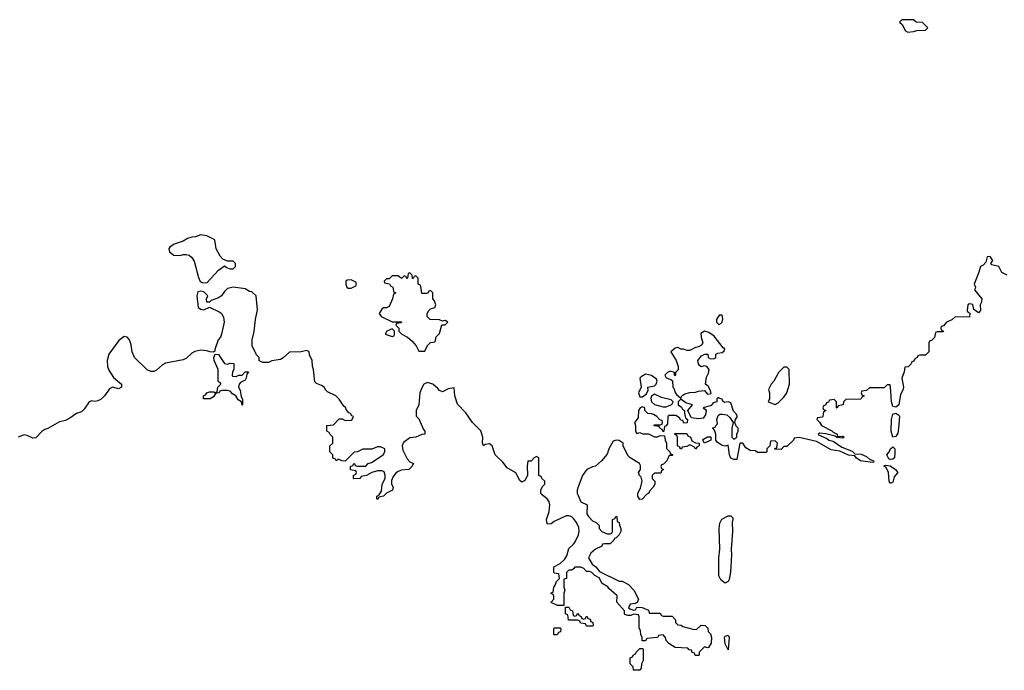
# Model space of a CAD drawing. Header units: inches. Extents: x 2106670 to 2322961, y 36024 to 224899.
# Tile 105 of 256: x 2196240 to 2202926, y 157406 to 161826. Entities that reach past the tile are written whole.
import ezdxf

# ---------------------------------------------------------------- set-up
doc = ezdxf.new("R2010")
doc.units = ezdxf.units.IN
doc.header["$MEASUREMENT"] = 0
for name, color, linetype in [('C1195', 7, 'Continuous'), ('C1196', 7, 'Continuous'), ('C2105', 7, 'Continuous'), ('C2106', 7, 'Continuous')]:
    doc.layers.add(name, color=color, linetype=linetype)

msp = doc.modelspace()

# ---------------------------------------------------------------- linework, layer by layer
at = {"layer": 'C1195', "color": 5, "elevation": 60}
for points in [[(2197653.9, 160000), (2197650, 159999), (2197630, 159979), (2197610.4, 159949.6), (2197590, 159937.2), (2197541, 159919), (2197530, 159906), (2197510, 159906), (2197508, 159930), (2197518, 159950), (2197490, 159978), (2197470, 159982), (2197450, 159978), (2197442.8, 159950), (2197451.3, 159870), (2197470, 159858.8), (2197490, 159856), (2197530, 159874), (2197599.9, 159839.9), (2197611, 159830), (2197624.9, 159804.9), (2197628, 159770), (2197610.8, 159690), (2197604, 159670), (2197588.7, 159651.3), (2197565.4, 159585.4), (2197565.4, 159574.6), (2197552.7, 159567.3), (2197531.3, 159568.7), (2197510, 159577.2), (2197470, 159582), (2197430, 159572.7), (2197410, 159561.2), (2197372.7, 159527.3), (2197350, 159515.1), (2197230, 159492.3), (2197210, 159481.2), (2197170, 159446), (2197150, 159437), (2197130, 159437), (2197106.5, 159446.5), (2197019.3, 159530), (2197003.7, 159570), (2196996.6, 159616.6), (2196985.2, 159650), (2196970, 159669), (2196950, 159673.2), (2196913.7, 159646.3), (2196846, 159554), (2196833.4, 159510), (2196836.3, 159470), (2196844.7, 159444.7), (2196876.3, 159396.3), (2196931, 159350), (2196930.7, 159329.3), (2196910, 159319), (2196870, 159328.7), (2196850, 159319), (2196814.8, 159270), (2196792.4, 159247.6), (2196770, 159236), (2196750, 159233.2), (2196730, 159237.2), (2196712, 159230), (2196678.8, 159181.2), (2196659.1, 159160.9), (2196624.7, 159150), (2196581.4, 159118.6), (2196550, 159104), (2196510, 159094), (2196430, 159048.7), (2196410, 159042), (2196390, 159028.7), (2196350, 158986), (2196330, 158982), (2196290, 159002), (2196270, 159006), (2196230, 158989)], [(2200000, 158436.6), (2199990, 158448.7), (2199970, 158455.3), (2199950, 158455.3), (2199870, 158418), (2199850, 158402), (2199830, 158398), (2199822, 158402), (2199818, 158430), (2199835.3, 158484.7), (2199839, 158530), (2199835.3, 158550), (2199822, 158570), (2199782, 158602), (2199778, 158610), (2199778, 158630), (2199790, 158654), (2199806, 158670), (2199806, 158690), (2199786, 158710), (2199782, 158722), (2199766, 158730), (2199766, 158850), (2199750, 158858), (2199734, 158850), (2199712.7, 158827.3), (2199690, 158826), (2199684.9, 158795.1), (2199687.3, 158730), (2199670, 158695.3), (2199650, 158684), (2199636.5, 158696.5), (2199610, 158748), (2199550, 158782), (2199520.2, 158820.2), (2199468.7, 158870), (2199448.7, 158930), (2199430, 158944), (2199401, 158939), (2199388.7, 158930), (2199382, 158950), (2199385.2, 158990), (2199371.8, 159031.8), (2199315.3, 159090), (2199270, 159155.3), (2199214, 159214), (2199194, 159270), (2199190, 159326), (2199150, 159319), (2199110, 159298), (2199090, 159306), (2199080.4, 159320.4), (2199046, 159350), (2199010, 159362), (2198984.7, 159350), (2198970, 159326), (2198958, 159290), (2198951.3, 159210), (2198932, 159170), (2198932, 159150), (2198932.7, 159132.7), (2198950, 159114), (2198981, 159041), (2198992, 159030), (2198992, 159010), (2198970, 159008), (2198930.9, 158989.1), (2198890, 158984.5), (2198847.3, 158952.7), (2198837.1, 158930), (2198842, 158902), (2198870, 158842), (2198890, 158822), (2198914, 158810), (2198902, 158790), (2198882, 158770), (2198830, 158765.1), (2198804.7, 158755.3), (2198794, 158746), (2198777.1, 158722.9), (2198765.4, 158694.6), (2198764.7, 158670), (2198776, 158650), (2198771.3, 158630), (2198730.9, 158609.1), (2198710, 158588), (2198678, 158582), (2198670, 158566), (2198666, 158570), (2198666, 158590), (2198682, 158598), (2198696.4, 158623.6), (2198702, 158670), (2198722, 158710), (2198722, 158730), (2198714, 158754), (2198700.4, 158760.4), (2198670, 158762), (2198630.9, 158749.1), (2198594, 158730), (2198558, 158722), (2198550, 158708), (2198510, 158706), (2198506, 158710), (2198506, 158730), (2198522, 158738), (2198526, 158750), (2198522, 158762), (2198487.3, 158767.3), (2198486, 158790), (2198502, 158798), (2198508, 158812), (2198514, 158810), (2198518, 158798), (2198532.7, 158792.7), (2198590, 158794), (2198606, 158810), (2198630, 158818), (2198708, 158870), (2198719, 158890), (2198719, 158910), (2198690, 158924), (2198670, 158924), (2198630.9, 158909.1), (2198571, 158909), (2198534, 158890), (2198512, 158888), (2198450, 158826), (2198428.4, 158828.4), (2198410, 158838), (2198402, 158838), (2198390, 158828), (2198382, 158842), (2198367.3, 158847.3), (2198366, 158870), (2198346, 158890), (2198346, 158930), (2198366, 158950), (2198366, 158990), (2198347.3, 159007.3), (2198342, 159022), (2198326, 159030), (2198326, 159070), (2198370, 159074), (2198410, 159114), (2198430, 159114), (2198450, 159102), (2198490, 159106), (2198498, 159110), (2198506, 159130), (2198495.3, 159135.3), (2198486, 159150), (2198474.6, 159154.6), (2198458, 159178), (2198455.3, 159190), (2198441.2, 159201.2), (2198408.4, 159248.4), (2198386, 159270), (2198330, 159298), (2198318, 159310), (2198308, 159330), (2198290, 159342), (2198254.6, 159354.6), (2198244.7, 159364.7), (2198235.3, 159450), (2198227.3, 159472.7), (2198226, 159510), (2198208.4, 159548.4), (2198206, 159570), (2198190, 159578), (2198151.3, 159568.7), (2198071.6, 159568.4), (2198030, 159528), (2198010, 159518), (2197951.3, 159508.7), (2197930, 159498), (2197890, 159498), (2197870, 159506), (2197866, 159510), (2197866, 159530), (2197848.4, 159548.4), (2197818, 159610), (2197818, 159650), (2197832.9, 159707.1), (2197841.2, 159790), (2197854.6, 159854.6), (2197846, 159950), (2197816.4, 159976.4), (2197800.4, 159980.4), (2197770, 159998), (2197755, 160000)], [(2198775.3, 160000), (2198778, 159978), (2198794, 159970), (2198778, 159962), (2198772, 159930), (2198750, 159878), (2198731.1, 159868.9), (2198710, 159868), (2198699.6, 159860.4), (2198682, 159830), (2198694, 159810), (2198770, 159774), (2198832.7, 159772.7), (2198830, 159766), (2198798, 159762), (2198794, 159750), (2198814, 159730), (2198814, 159710), (2198834, 159690), (2198874, 159670), (2198903.6, 159643.6), (2198931.3, 159611.3), (2198950, 159574), (2198990, 159574), (2199008.4, 159611.6), (2199030, 159634), (2199062, 159638), (2199068.4, 159671.6), (2199090, 159694), (2199107.3, 159752.7), (2199130, 159752), (2199148, 159770), (2199130, 159782), (2199110, 159778), (2199090, 159786), (2199028.4, 159788.4), (2199006, 159810), (2199006, 159830), (2199018, 159850), (2199030, 159862), (2199058, 159870), (2199066, 159890), (2199056.4, 159916.4), (2199046, 159930), (2199046, 159970), (2199030, 159986), (2199018, 159982), (2199010, 159966), (2198970, 159966), (2198965.1, 160000)], [(2200000, 158096), (2199990, 158086), (2199970, 158086), (2199954, 158070), (2199952, 158030), (2199934, 158026), (2199934, 157970), (2199942, 157950), (2199934, 157930), (2199934, 157846), (2199892.7, 157847.3), (2199850, 157866), (2199848, 157870), (2199866, 157890), (2199866, 157910), (2199862, 157922), (2199848, 157928), (2199848, 157932), (2199862, 157938), (2199866, 157970), (2199876.4, 157983.6), (2199886, 158010), (2199906, 158030), (2199902, 158062), (2199870, 158066), (2199866, 158070), (2199868, 158110), (2199910, 158132), (2199940.4, 158159.6), (2199956.4, 158183.6), (2199970, 158234), (2200000, 158264)], [(2200000, 157746.6), (2199967.3, 157747.3), (2199962, 157782), (2199946, 157790), (2199946, 157834), (2199970, 157834), (2199978, 157818), (2199994, 157810), (2199998, 157778), (2200000, 157777.3)]]:
    msp.add_lwpolyline(points, dxfattribs=at)
for points in [[(2198770, 159726), (2198734, 159710), (2198722, 159690), (2198770, 159674), (2198782, 159678), (2198786, 159690), (2198786, 159710)], [(2197650, 159484.7), (2197670, 159492), (2197694, 159490), (2197694, 159450), (2197685.4, 159434.6), (2197682, 159410), (2197685.4, 159405.4), (2197710, 159402), (2197728.4, 159411.6), (2197750, 159412), (2197770, 159434), (2197792.7, 159432.7), (2197782, 159418), (2197778, 159390), (2197770, 159378), (2197739.8, 159360.2), (2197731.3, 159350), (2197726, 159330), (2197736, 159310), (2197743.6, 159263.6), (2197752, 159248), (2197754, 159210), (2197750, 159208), (2197746, 159230), (2197723.1, 159243.1), (2197708, 159270), (2197685.2, 159285.2), (2197670, 159302), (2197650, 159308), (2197612.7, 159307.3), (2197598, 159302), (2197594, 159290), (2197570, 159286), (2197556.9, 159263.1), (2197534, 159250), (2197488, 159250), (2197488.7, 159270), (2197502, 159278), (2197510, 159291.3), (2197530, 159298), (2197558, 159298), (2197566, 159294), (2197582, 159298), (2197586, 159330), (2197606, 159350), (2197602, 159362), (2197590, 159366), (2197587.3, 159372.7), (2197588, 159450), (2197561.2, 159510), (2197559, 159530), (2197567.3, 159552.7), (2197590, 159552), (2197630, 159491.3)], [(2199870, 157646), (2199866, 157650), (2199866, 157690), (2199870, 157694), (2199910, 157694), (2199914, 157690), (2199912.7, 157667.3), (2199898, 157662), (2199890, 157646)]]:
    msp.add_lwpolyline(points, close=True, dxfattribs=at)
at = {"layer": 'C1196', "color": 5, "elevation": 60}
for points in [[(2197470, 160364), (2197434, 160350), (2197410, 160349.2), (2197379.8, 160340.2), (2197350, 160322), (2197290, 160302), (2197259.6, 160280.4), (2197252, 160270), (2197258, 160250), (2197287.1, 160227.1), (2197330, 160224.7), (2197349.1, 160230.9), (2197370, 160231), (2197390, 160227.3), (2197410, 160210.8), (2197425.3, 160185.3), (2197454.4, 160074.4), (2197466.4, 160046.4), (2197479.6, 160039.6), (2197510, 160038), (2197590, 160124.7), (2197630, 160154), (2197643.6, 160143.6), (2197670, 160134), (2197690, 160134), (2197706, 160150), (2197706, 160170), (2197690, 160186), (2197650, 160186), (2197620.2, 160200.2), (2197600.2, 160220.2), (2197575.1, 160270), (2197564, 160330), (2197510, 160357.2)], [(2198490, 160058), (2198463.6, 160056.4), (2198454, 160050), (2198454, 160030), (2198462, 160010), (2198470, 160002), (2198490, 160002), (2198522, 160018), (2198526, 160030), (2198522, 160042)]]:
    msp.add_lwpolyline(points, close=True, dxfattribs=at)
for points in [[(2198965.1, 160000), (2198962, 160022), (2198946, 160030), (2198946, 160070), (2198930, 160086), (2198918, 160082), (2198912.7, 160067.3), (2198907.3, 160067.3), (2198906, 160090), (2198890, 160106), (2198878, 160102), (2198874, 160070), (2198870, 160066), (2198862, 160082), (2198850, 160086), (2198832, 160068), (2198810, 160086), (2198770, 160086), (2198750, 160066), (2198730, 160066), (2198714, 160050), (2198718, 160038), (2198752, 160032), (2198758, 160018), (2198774, 160010), (2198775.3, 160000)], [(2197755, 160000), (2197688.9, 160008.9), (2197653.9, 160000)]]:
    msp.add_lwpolyline(points, dxfattribs=at)
at = {"layer": 'C2105', "color": 5, "elevation": 60}
for points in [[(2202727.8, 160000), (2202724.7, 159990), (2202774, 159930), (2202770, 159906), (2202762, 159890), (2202764.7, 159850), (2202750, 159835.3), (2202718, 159858), (2202711.9, 159891.9), (2202690, 159896), (2202678, 159890), (2202674, 159850), (2202678, 159838), (2202692, 159832), (2202690, 159806), (2202592.7, 159807.3), (2202570, 159786), (2202534, 159770), (2202512.7, 159747.3), (2202498, 159742), (2202494, 159730), (2202498, 159718), (2202514, 159710), (2202510, 159706), (2202470, 159706), (2202458, 159702), (2202452.7, 159667.3), (2202432.7, 159647.3), (2202418, 159642), (2202414, 159630), (2202414, 159570), (2202390, 159546), (2202350, 159546), (2202338, 159542), (2202334, 159530), (2202318, 159522), (2202312.7, 159507.3), (2202298, 159502), (2202292.7, 159487.3), (2202272.7, 159467.3), (2202250, 159466), (2202246, 159434), (2202230.8, 159390), (2202242, 159330), (2202237.3, 159310), (2202221.1, 159278.9), (2202210, 159208.7), (2202190, 159194), (2202170, 159198), (2202159.3, 159230), (2202156.5, 159303.5), (2202150, 159346), (2202130, 159346), (2202110, 159326), (2202010, 159326), (2201990, 159306), (2201958, 159302), (2201954, 159290), (2201958, 159278), (2201974, 159270), (2201958, 159262), (2201952.7, 159247.3), (2201850, 159246), (2201834, 159230), (2201831.1, 159208.9), (2201798, 159202), (2201790, 159186), (2201786, 159190), (2201786, 159230), (2201770, 159246), (2201738, 159242), (2201732.7, 159227.3), (2201718, 159222), (2201712.7, 159207.3), (2201698, 159202), (2201694, 159190), (2201698, 159178), (2201714, 159170), (2201698, 159162), (2201694, 159130), (2201690, 159126), (2201658, 159122), (2201654, 159110), (2201672, 159092), (2201684.7, 159070), (2201754, 159034), (2201762.8, 159022.8), (2201792, 159010), (2201794, 158994), (2201830, 158996), (2201838, 158990), (2201830, 158984), (2201788.7, 158988.7), (2201776.4, 158996.4), (2201713.6, 159013.6), (2201670, 159018), (2201662, 159010), (2201665.4, 159005.4), (2201721, 158981), (2201734, 158970), (2201762.8, 158962.8), (2201822.5, 158922.5), (2201893.8, 158893.8), (2201910, 158876), (2201954.6, 158874.6), (2201990, 158859.1), (2202010, 158841), (2202038, 158830), (2202039.6, 158820.4), (2202030, 158818), (2201950, 158829.5), (2201919.3, 158850), (2201910, 158864), (2201867.3, 158867.3), (2201810, 158894), (2201750, 158902.7), (2201650, 158961.2), (2201532, 158988), (2201498, 158982), (2201494, 158970), (2201450, 158926), (2201430, 158926), (2201410, 158906), (2201367.3, 158907.3), (2201367.3, 158912.7), (2201382, 158918), (2201386, 158950), (2201370, 158966), (2201338, 158962), (2201334, 158930), (2201314, 158910), (2201314, 158890), (2201310, 158886), (2201250, 158886), (2201236.4, 158896.4), (2201200.4, 158900.4), (2201170, 158918), (2201150, 158948), (2201130, 158948), (2201110, 158838), (2201090, 158838), (2201070, 158848), (2201059.3, 158870), (2201050, 158935.3), (2201030, 158928), (2201010, 158934), (2200976.4, 158956.4), (2200966, 158970), (2200966, 159010), (2200958, 159038), (2200946, 159050), (2200946, 159054), (2200962, 159058), (2200966, 159070), (2200979, 159081), (2200973.2, 159110), (2200982.5, 159137.5), (2200994.8, 159145.2), (2201010, 159146.4), (2201041.3, 159141.3), (2201063.1, 159123.1), (2201084, 159090), (2201076.3, 159050), (2201076, 158990), (2201090, 158976), (2201108.7, 158990), (2201109, 159010), (2201118, 159030), (2201118, 159050), (2201104.1, 159064.1), (2201096, 159090), (2201100.9, 159110), (2201114.5, 159130), (2201102.7, 159150), (2201086.2, 159166.2), (2201070, 159222), (2201065.2, 159225.2), (2201050, 159229.2), (2201026, 159226), (2201014.8, 159234.8), (2201010, 159248), (2200992.9, 159252.9), (2200990, 159258), (2200983.6, 159256.4), (2200974, 159250), (2200974, 159230), (2200950, 159222), (2200935.5, 159204.5), (2200882, 159190), (2200898, 159178), (2200901, 159170), (2200898, 159142), (2200882, 159118), (2200850, 159114), (2200802, 159122), (2200780.4, 159160.4), (2200778, 159170), (2200808.7, 159210), (2200764.1, 159224.1), (2200730, 159248), (2200712, 159230), (2200712, 159210), (2200734.4, 159194.4), (2200741, 159181), (2200754, 159170), (2200754, 159150), (2200762, 159122), (2200774, 159110), (2200772.7, 159087.3), (2200750, 159086), (2200742, 159102), (2200730, 159106), (2200720.4, 159120.4), (2200696.4, 159136.4), (2200650, 159138), (2200642, 159130), (2200639.6, 159080.4), (2200630, 159066), (2200618, 159062), (2200614, 159030), (2200610, 159026), (2200602, 159042), (2200586, 159050), (2200582, 159062), (2200550, 159066), (2200546, 159070), (2200550, 159074), (2200590, 159074), (2200602, 159078), (2200606, 159090), (2200602, 159102), (2200587.3, 159107.3), (2200566, 159130), (2200543.1, 159143.1), (2200530, 159148.7), (2200506, 159150), (2200486, 159170), (2200486, 159190), (2200470, 159195.3), (2200454, 159190), (2200442, 159170), (2200439.6, 159120.4), (2200414, 159090), (2200422, 159070), (2200422, 159030), (2200430, 159014), (2200450, 159022), (2200471.6, 159011.6), (2200510, 159012), (2200550, 158992), (2200570, 158992), (2200590, 159002), (2200618, 158998), (2200622, 158970), (2200632, 158950), (2200632.7, 158912.7), (2200654, 158890), (2200658, 158878), (2200674, 158870), (2200670, 158866), (2200650, 158866), (2200634, 158830), (2200612.7, 158807.3), (2200598, 158802), (2200594, 158790), (2200598, 158778), (2200612, 158770), (2200598, 158762), (2200594, 158746), (2200550, 158746), (2200534, 158730), (2200534, 158710), (2200554, 158690), (2200554, 158670), (2200542, 158650), (2200516.9, 158623.1), (2200511.3, 158610), (2200498, 158602), (2200468, 158568), (2200450, 158566), (2200438, 158590), (2200438, 158610), (2200456.4, 158643.6), (2200468, 158690), (2200459, 158719), (2200449.1, 158729.1), (2200442, 158750), (2200455.3, 158770), (2200456.4, 158796.4), (2200448, 158810), (2200386, 158850), (2200370, 158866), (2200338, 158930), (2200338, 158950), (2200310, 158968), (2200290, 158968.7), (2200270, 158962), (2200240.7, 158910), (2200230, 158875.3), (2200190.5, 158829.5), (2200150, 158794), (2200130, 158789), (2200092, 158770), (2200081.4, 158758.6), (2200062.8, 158730), (2200031.6, 158651.6), (2200024.7, 158630), (2200024.7, 158610), (2200051.3, 158551.3), (2200094, 158530), (2200092, 158470), (2200102, 158450), (2200130, 158422), (2200154, 158410), (2200174, 158390), (2200174, 158370), (2200194, 158350), (2200230, 158334), (2200250, 158334), (2200262, 158338), (2200266, 158350), (2200266, 158430), (2200282, 158438), (2200290, 158454), (2200294, 158450), (2200298, 158418), (2200311.3, 158411.3), (2200312.7, 158392.7), (2200322, 158370), (2200322, 158350), (2200310, 158326), (2200290, 158306), (2200278, 158302), (2200274, 158290), (2200250, 158266), (2200210, 158266), (2200198, 158262), (2200194, 158250), (2200151.1, 158228.9), (2200118, 158202), (2200102, 158170), (2200126.8, 158126.8), (2200151.3, 158110), (2200178, 158078), (2200310, 158012), (2200330, 158012), (2200374, 157990), (2200411.1, 157951.1), (2200442, 157890), (2200432.7, 157867.3), (2200419.6, 157860.4), (2200385.4, 157854.6), (2200374, 157830), (2200383.6, 157823.6), (2200410, 157814), (2200422, 157818), (2200430, 157834), (2200467.3, 157832.7), (2200510, 157814), (2200514, 157794), (2200590, 157794), (2200598, 157778), (2200610, 157774), (2200670, 157774), (2200694, 157750), (2200694, 157730), (2200710, 157714), (2200731.6, 157711.6), (2200743.6, 157703.6), (2200810, 157684.7), (2200836.4, 157683.6), (2200868, 157712), (2200894, 157710), (2200912.7, 157692.7), (2200914, 157670), (2200930, 157654), (2200938, 157630), (2200934.8, 157590), (2200918, 157562), (2200910, 157558), (2200890, 157566), (2200854, 157530), (2200854, 157510), (2200850, 157506), (2200827.3, 157507.3), (2200822, 157522), (2200807.3, 157527.3), (2200802, 157542), (2200786, 157546), (2200776.4, 157556.4), (2200690, 157562), (2200648.9, 157588.9), (2200628.9, 157608.9), (2200626, 157630), (2200610, 157646), (2200578, 157642), (2200570, 157628), (2200498, 157622), (2200490, 157606), (2200467.3, 157607.3), (2200468, 157630), (2200458, 157650), (2200456.4, 157676.4), (2200447.3, 157692.7), (2200446, 157770), (2200442, 157782), (2200410, 157788), (2200390, 157778), (2200370, 157778), (2200350, 157786), (2200346, 157790), (2200346, 157810), (2200295.3, 157870), (2200298, 157910), (2200294.6, 157914.6), (2200241.2, 157961.2), (2200233.2, 157973.2), (2200196.4, 157996.4), (2200175.3, 158035.3), (2200146, 158050), (2200126, 158070), (2200110, 158078), (2200090, 158078), (2200070, 158098), (2200050, 158106), (2200010, 158106), (2200000, 158096)], [(2200000, 158264), (2200010, 158274), (2200034.6, 158325.4), (2200038, 158350), (2200036.4, 158376.4), (2200022, 158410), (2200000, 158436.6)], [(2200000, 157777.3), (2200010, 157774), (2200022, 157778), (2200030, 157794), (2200038, 157778), (2200052.7, 157772.7), (2200058, 157758), (2200070, 157754), (2200082, 157758), (2200087.3, 157772.7), (2200092.7, 157772.7), (2200098, 157758), (2200112.7, 157752.7), (2200118, 157738), (2200131.6, 157731.6), (2200134, 157710), (2200130, 157706), (2200090, 157706), (2200082, 157722), (2200050, 157726), (2200042, 157742), (2200030, 157746), (2200000, 157746.6)]]:
    msp.add_lwpolyline(points, dxfattribs=at)
for points in [[(2201010, 159818), (2200990, 159818), (2200971.3, 159790), (2200972, 159770), (2200990, 159752), (2201010, 159772), (2201014.8, 159794.8)], [(2200890, 159709), (2200865.5, 159694.5), (2200866.8, 159670), (2200878.8, 159630), (2200870, 159615.3), (2200854.8, 159605.2), (2200823.5, 159596.5), (2200790, 159578), (2200770, 159578), (2200747.3, 159587.3), (2200730, 159588), (2200710, 159598), (2200690, 159595.3), (2200662, 159570), (2200698, 159510), (2200712, 159470), (2200711.6, 159448.4), (2200694, 159430), (2200694, 159410), (2200690, 159406), (2200686, 159410), (2200686, 159430), (2200657.2, 159437.2), (2200638, 159430), (2200621, 159410), (2200630, 159392), (2200662, 159382), (2200672.7, 159372.7), (2200674, 159330), (2200682, 159322), (2200690, 159294), (2200699.6, 159279.6), (2200730, 159254), (2200735.3, 159270), (2200756.6, 159283.4), (2200790, 159293.4), (2200830, 159294.9), (2200850, 159303.1), (2200890, 159306), (2200910, 159281), (2200934.6, 159285.4), (2200930, 159306), (2200915.3, 159335.3), (2200898, 159350), (2200903.1, 159396.9), (2200916.4, 159423.6), (2200922, 159450), (2200906, 159470), (2200890, 159475.3), (2200868, 159468), (2200856.4, 159476.4), (2200848.4, 159488.4), (2200846, 159510), (2200870, 159542), (2200892.7, 159552.7), (2200912.7, 159552.7), (2200914, 159530), (2200930, 159522), (2200956.4, 159523.6), (2200966, 159530), (2200967.3, 159552.7), (2200980.4, 159559.6), (2201010, 159564.7), (2201023.1, 159576.9), (2201028.7, 159590), (2201017.5, 159597.5), (2200956, 159676), (2200920.2, 159700.2)], [(2201450, 159466), (2201430, 159466), (2201392, 159430), (2201362, 159370), (2201342, 159350), (2201325.4, 159314.6), (2201331.3, 159291.3), (2201332, 159250), (2201322, 159230), (2201370, 159212), (2201390, 159222), (2201430, 159262), (2201448.7, 159290), (2201468, 159350), (2201466, 159450)], [(2200490, 159418), (2200459.6, 159400.4), (2200452, 159390), (2200461, 159330), (2200442.8, 159290), (2200450, 159264.7), (2200470, 159264.7), (2200495.3, 159284.7), (2200508, 159310), (2200506, 159330), (2200550, 159338), (2200562, 159350), (2200568.7, 159370), (2200563.1, 159383.1), (2200530, 159408.7)], [(2200550, 159282), (2200531, 159269), (2200525.4, 159254.6), (2200531, 159230), (2200550, 159211), (2200610, 159196), (2200630, 159196), (2200650, 159204.7), (2200668.4, 159211.6), (2200678, 159230), (2200663.1, 159243.1), (2200598.4, 159258.4)], [(2202170, 158989), (2202158.4, 159030), (2202159.6, 159110), (2202170, 159146), (2202190, 159152), (2202210, 159138.8), (2202214, 159130), (2202208, 159050), (2202202, 159018), (2202190, 158994)], [(2200830, 158908), (2200822, 158922), (2200790, 158938), (2200770, 158926), (2200738, 158922), (2200734, 158910), (2200728, 158908), (2200722, 158922), (2200706, 158930), (2200706, 158990), (2200702, 159002), (2200686, 159010), (2200690, 159014), (2200770, 159014), (2200778, 158998), (2200794, 158990), (2200804.7, 158964.7), (2200830, 158952), (2200854, 158950), (2200854, 158930), (2200838, 158922)], [(2200890, 158948.7), (2200878, 158970), (2200883.1, 158976.9), (2200910, 158992), (2200932.7, 158992.7), (2200934, 158970)], [(2202150, 158838), (2202142.4, 158842.4), (2202129.4, 158870), (2202145.1, 158890), (2202153.2, 158910), (2202170, 158924), (2202182, 158910), (2202183.4, 158883.4), (2202180.5, 158850), (2202170, 158840.7)], [(2202150, 158675.3), (2202144.5, 158690), (2202138.7, 158750), (2202123.2, 158783.2), (2202108, 158792), (2202120.2, 158799.8), (2202150, 158794.8), (2202187.3, 158770), (2202204, 158750), (2202178.8, 158721.2), (2202170, 158684)], [(2201030, 157998.4), (2201000.4, 158020.4), (2200988.1, 158048.1), (2200986.4, 158170), (2200995, 158230), (2200989.7, 158370), (2200994.3, 158405.7), (2201007.5, 158432.5), (2201050, 158454.8), (2201070, 158456), (2201082, 158442), (2201083, 158430), (2201078.4, 158410), (2201080.3, 158350), (2201070.3, 158230), (2201073.4, 158190), (2201066.3, 158073.7), (2201057.6, 158022.4), (2201050, 158008.7)], [(2201050, 157546), (2201030, 157586), (2201025.2, 157630), (2201030, 157638), (2201050, 157644.7), (2201057.3, 157630)], [(2200450, 157406), (2200407.3, 157407.3), (2200406, 157430), (2200386, 157450), (2200386, 157490), (2200402, 157498), (2200406, 157510), (2200422, 157518), (2200426, 157530), (2200450, 157554), (2200470, 157554), (2200474, 157550), (2200472.7, 157472.7), (2200462, 157450), (2200459.6, 157420.4)]]:
    msp.add_lwpolyline(points, close=True, dxfattribs=at)
at = {"layer": 'C2106', "color": 5, "elevation": 60}
msp.add_lwpolyline([(2202310, 161826), (2202230, 161826), (2202214, 161810), (2202232.7, 161792.7), (2202254, 161750), (2202270, 161742), (2202310, 161744.7), (2202332.7, 161752.7), (2202390, 161754), (2202406, 161770), (2202370, 161806), (2202328.4, 161808.4)], close=True, dxfattribs=at)
msp.add_lwpolyline([(2202946, 160090), (2202910, 160108), (2202888.4, 160148.4), (2202840.2, 160160.2), (2202835.3, 160170), (2202848.7, 160190), (2202830, 160217.2), (2202810, 160214), (2202801, 160179), (2202781.4, 160158.6), (2202764.7, 160150), (2202754, 160110), (2202722, 160030), (2202731, 160010), (2202727.8, 160000)], dxfattribs=at)

doc.saveas('drawing.dxf')
